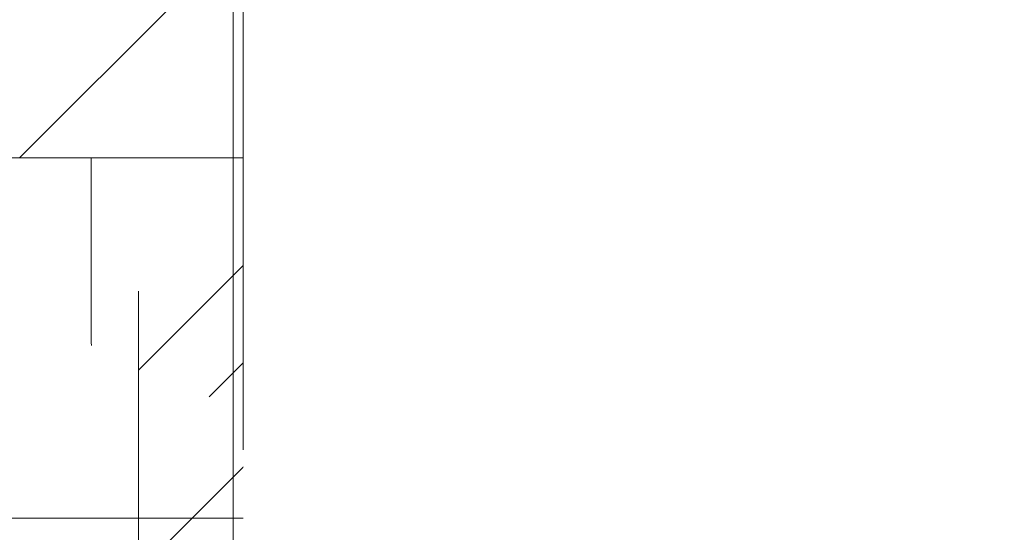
# Model space of a CAD drawing. Header units: inches. Extents: x -471 to -284, y -222 to 20.
# Tile 46 of 54: x -344.07 to -342.03, y 7.58 to 8.65. Entities that reach past the tile are written whole.
import ezdxf

# ---------------------------------------------------------------- set-up
doc = ezdxf.new("R2010")
doc.units = ezdxf.units.IN
doc.header["$LTSCALE"] = 32
doc.header["$MEASUREMENT"] = 0
doc.linetypes.add('Dash Style-1', pattern=[0.083328, 0.041656, -0.041672])
for name, color, linetype, lineweight in [('Black', 7, 'Continuous', 18), ('DashLine', 7, 'Dash Style-1', 13), ('DashLineFill', 7, 'Dash Style-1', 13), ('Drawing', 7, 'Continuous', 18), ('None', 7, 'Continuous', 18), ('SolidLine', 7, 'Continuous', 15), ('Wood_1-H', 7, 'Continuous', 13)]:
    doc.layers.add(name, color=color, linetype=linetype, lineweight=lineweight)
pattern_1 = [(45, (0, 0), (-1.61301565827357, 1.935715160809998), []), (45, (-1.0608, 1.0608), (-0.4723460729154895, 0.4167612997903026), [])]

# ---------------------------------------------------------------- blocks, each defined once
blk = doc.blocks.new('1BRPX8-Util_Bkt_Lg-F (2D)')
at = {"layer": 'DashLineFill', "linetype": 'Continuous', "lineweight": 13}
h = blk.add_hatch(dxfattribs=at)
h.set_pattern_fill('Steel', color=253, style=0, pattern_type=2)
h.set_pattern_definition(pattern_1)
edge = h.paths.add_edge_path()
edge.add_line((-4.468503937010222, 7.405511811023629), (-3.129921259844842, 7.405511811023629))
edge.add_line((-3.129921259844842, 7.405511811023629), (-3.129921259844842, -2.011811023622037))
edge.add_line((-3.129921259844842, -2.011811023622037), (-4.468503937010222, -2.011811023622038))
edge.add_line((-4.468503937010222, -2.011811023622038), (-4.468503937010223, -2.145669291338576))
edge.add_line((-4.468503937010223, -2.145669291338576), (-2.421259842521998, -2.145669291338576))
edge.add_line((-2.421259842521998, -2.145669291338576), (-2.421259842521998, -2.523622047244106))
edge.add_arc((-2.303149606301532, -2.523622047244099), 0.1181102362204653, 180.0000000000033, 270.0000000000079)
edge.add_line((-2.303149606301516, -2.641732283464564), (2.303149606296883, -2.641732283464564))
edge.add_arc((2.303149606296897, -2.523622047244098), 0.1181102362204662, 269.9999999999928, 359.9999999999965)
edge.add_line((2.421259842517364, -2.523622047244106), (2.421259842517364, -2.145669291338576))
edge.add_line((2.421259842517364, -2.145669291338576), (4.46850393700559, -2.145669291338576))
edge.add_line((4.46850393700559, -2.145669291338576), (4.46850393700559, -2.011811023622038))
edge.add_line((4.46850393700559, -2.011811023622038), (3.129921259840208, -2.011811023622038))
edge.add_line((3.129921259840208, -2.011811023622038), (3.129921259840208, 7.405511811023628))
edge.add_line((3.129921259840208, 7.405511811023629), (4.46850393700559, 7.405511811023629))
edge.add_line((4.46850393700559, 7.405511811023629), (4.46850393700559, 7.539370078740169))
edge.add_line((4.46850393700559, 7.539370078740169), (2.421259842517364, 7.539370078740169))
edge.add_line((2.421259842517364, 7.539370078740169), (2.421259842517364, 7.917322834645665))
edge.add_arc((2.30314960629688, 7.917322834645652), 0.1181102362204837, 6.452788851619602e-12, 89.99999999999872)
edge.add_line((2.303149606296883, 8.035433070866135), (-2.303149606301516, 8.035433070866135))
edge.add_arc((-2.303149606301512, 7.91732283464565), 0.1181102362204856, 90.00000000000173, 179.9999999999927)
edge.add_line((-2.421259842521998, 7.917322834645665), (-2.421259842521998, 7.539370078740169))
edge.add_line((-2.421259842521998, 7.539370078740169), (-4.468503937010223, 7.539370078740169))
edge.add_line((-4.468503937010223, 7.539370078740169), (-4.468503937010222, 7.405511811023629))
at = {"layer": 'DashLineFill', "flags": 128}
blk.add_lwpolyline([(-4.468503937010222, 7.405511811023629), (-3.129921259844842, 7.405511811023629), (-3.129921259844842, -2.011811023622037), (-4.468503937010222, -2.011811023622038), (-4.468503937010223, -2.145669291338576), (-2.421259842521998, -2.145669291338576), (-2.421259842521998, -2.523622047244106, 0.4142135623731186), (-2.303149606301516, -2.641732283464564), (2.303149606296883, -2.641732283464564, 0.4142135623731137), (2.421259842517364, -2.523622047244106), (2.421259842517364, -2.145669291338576), (4.46850393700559, -2.145669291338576), (4.46850393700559, -2.011811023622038), (3.129921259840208, -2.011811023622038), (3.129921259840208, 7.405511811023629), (4.46850393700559, 7.405511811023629), (4.46850393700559, 7.539370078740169), (2.421259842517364, 7.539370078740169), (2.421259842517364, 7.917322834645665, 0.4142135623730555), (2.303149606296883, 8.035433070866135), (-2.303149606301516, 8.035433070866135, 0.4142135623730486), (-2.421259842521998, 7.917322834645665), (-2.421259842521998, 7.539370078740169), (-4.468503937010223, 7.539370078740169)], format="xyb", close=True, dxfattribs=at)
blk = doc.blocks.new('Slate-LegBrace (2D)')
at = {"layer": 'DashLineFill', "linetype": 'Continuous', "lineweight": 13}
h = blk.add_hatch(dxfattribs=at)
h.set_pattern_fill('Steel', color=253, style=0, pattern_type=2)
h.set_pattern_definition(pattern_1)
edge = h.paths.add_edge_path()
edge.add_line((-2.199587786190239, -0.1351515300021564), (-1.374775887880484, -0.1351515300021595))
edge.add_arc((3.636636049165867e-15, -0.01355418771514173), 1.380142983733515, 185.0545920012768, 354.9454079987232)
edge.add_line((1.374775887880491, -0.13515153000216), (2.199718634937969, -0.1351515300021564))
edge.add_arc((6.54243738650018e-05, -0.01705725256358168), 2.202821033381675, 183.0731271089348, 356.92687289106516, ccw=False)
h = blk.add_hatch(dxfattribs=at)
h.set_pattern_fill('Steel', color=253, style=0, pattern_type=2)
h.set_pattern_definition(pattern_1)
h.paths.add_polyline_path([(-0.6866374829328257, -1.819226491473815), (-0.6783410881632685, -1.819634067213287), (-0.670124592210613, -1.820852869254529), (-0.6620671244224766, -1.822871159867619), (-0.6542462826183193, -1.825669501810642), (-0.6467373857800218, -1.829220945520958), (-0.6396127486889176, -1.833491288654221), (-0.6329409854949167, -1.83843940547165), (-0.6267863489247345, -1.844017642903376), (-0.6212081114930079, -1.850172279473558), (-0.6162599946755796, -1.856844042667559), (-0.6119896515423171, -1.863968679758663), (-0.6084382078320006, -1.871477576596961), (-0.6056398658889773, -1.879298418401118), (-0.6036215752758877, -1.887355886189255), (-0.6024027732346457, -1.89557238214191), (-0.6019951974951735, -1.903868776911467), (-0.6024027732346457, -1.912165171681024), (-0.6036215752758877, -1.92038166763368), (-0.6056398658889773, -1.928439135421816), (-0.6084382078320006, -1.936259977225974), (-0.6119896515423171, -1.943768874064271), (-0.6162599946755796, -1.950893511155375), (-0.6212081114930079, -1.957565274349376), (-0.6267863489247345, -1.963719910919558), (-0.6329409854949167, -1.969298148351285), (-0.6396127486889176, -1.974246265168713), (-0.6467373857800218, -1.978516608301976), (-0.6542462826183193, -1.982068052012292), (-0.6620671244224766, -1.984866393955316), (-0.670124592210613, -1.986884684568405), (-0.6783410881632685, -1.988103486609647), (-0.6866374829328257, -1.988511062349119), (-0.6949338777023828, -1.988103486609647), (-0.7031503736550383, -1.986884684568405), (-0.7112078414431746, -1.984866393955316), (-0.719028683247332, -1.982068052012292), (-0.7265375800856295, -1.978516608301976), (-0.7336622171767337, -1.974246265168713), (-0.7403339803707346, -1.969298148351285), (-0.7464886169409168, -1.963719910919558), (-0.7520668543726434, -1.957565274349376), (-0.7570149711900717, -1.950893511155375), (-0.7612853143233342, -1.943768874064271), (-0.7648367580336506, -1.936259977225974), (-0.7676350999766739, -1.928439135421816), (-0.7696533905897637, -1.92038166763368), (-0.7708721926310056, -1.912165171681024), (-0.7712797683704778, -1.903868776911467), (-0.7708721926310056, -1.89557238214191), (-0.7696533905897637, -1.887355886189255), (-0.7676350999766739, -1.879298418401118), (-0.7648367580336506, -1.871477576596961), (-0.7612853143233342, -1.863968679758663), (-0.7570149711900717, -1.856844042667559), (-0.7520668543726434, -1.850172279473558), (-0.7464886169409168, -1.844017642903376), (-0.7403339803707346, -1.83843940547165), (-0.7336622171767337, -1.833491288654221), (-0.7265375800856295, -1.829220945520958), (-0.719028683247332, -1.825669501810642), (-0.7112078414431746, -1.822871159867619), (-0.7031503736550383, -1.820852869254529), (-0.6949338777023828, -1.819634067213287)])
at = {"layer": 'DashLineFill', "flags": 128}
blk.add_lwpolyline([(-2.199587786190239, -0.1351515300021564), (-1.374775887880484, -0.1351515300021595, 0.9154551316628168), (1.374775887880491, -0.13515153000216), (2.199718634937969, -0.1351515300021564, -0.9477524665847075)], format="xyb", close=True, dxfattribs=at)
blk.add_lwpolyline([(-0.6866374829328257, -1.819226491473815), (-0.6783410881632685, -1.819634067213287), (-0.670124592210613, -1.820852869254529), (-0.6620671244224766, -1.822871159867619), (-0.6542462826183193, -1.825669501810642), (-0.6467373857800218, -1.829220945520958), (-0.6396127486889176, -1.833491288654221), (-0.6329409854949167, -1.83843940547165), (-0.6267863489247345, -1.844017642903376), (-0.6212081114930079, -1.850172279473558), (-0.6162599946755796, -1.856844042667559), (-0.6119896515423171, -1.863968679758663), (-0.6084382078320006, -1.871477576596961), (-0.6056398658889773, -1.879298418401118), (-0.6036215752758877, -1.887355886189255), (-0.6024027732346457, -1.89557238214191), (-0.6019951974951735, -1.903868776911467), (-0.6024027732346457, -1.912165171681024), (-0.6036215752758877, -1.92038166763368), (-0.6056398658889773, -1.928439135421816), (-0.6084382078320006, -1.936259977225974), (-0.6119896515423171, -1.943768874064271), (-0.6162599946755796, -1.950893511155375), (-0.6212081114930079, -1.957565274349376), (-0.6267863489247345, -1.963719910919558), (-0.6329409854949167, -1.969298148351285), (-0.6396127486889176, -1.974246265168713), (-0.6467373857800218, -1.978516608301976), (-0.6542462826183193, -1.982068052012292), (-0.6620671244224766, -1.984866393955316), (-0.670124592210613, -1.986884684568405), (-0.6783410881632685, -1.988103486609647), (-0.6866374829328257, -1.988511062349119), (-0.6949338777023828, -1.988103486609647), (-0.7031503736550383, -1.986884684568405), (-0.7112078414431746, -1.984866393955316), (-0.719028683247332, -1.982068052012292), (-0.7265375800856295, -1.978516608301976), (-0.7336622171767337, -1.974246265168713), (-0.7403339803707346, -1.969298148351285), (-0.7464886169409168, -1.963719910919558), (-0.7520668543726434, -1.957565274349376), (-0.7570149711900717, -1.950893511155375), (-0.7612853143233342, -1.943768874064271), (-0.7648367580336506, -1.936259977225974), (-0.7676350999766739, -1.928439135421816), (-0.7696533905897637, -1.92038166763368), (-0.7708721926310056, -1.912165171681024), (-0.7712797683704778, -1.903868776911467), (-0.7708721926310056, -1.89557238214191), (-0.7696533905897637, -1.887355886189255), (-0.7676350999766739, -1.879298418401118), (-0.7648367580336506, -1.871477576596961), (-0.7612853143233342, -1.863968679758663), (-0.7570149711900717, -1.856844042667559), (-0.7520668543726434, -1.850172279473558), (-0.7464886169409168, -1.844017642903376), (-0.7403339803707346, -1.83843940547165), (-0.7336622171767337, -1.833491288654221), (-0.7265375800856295, -1.829220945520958), (-0.719028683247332, -1.825669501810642), (-0.7112078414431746, -1.822871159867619), (-0.7031503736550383, -1.820852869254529), (-0.6949338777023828, -1.819634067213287)], close=True, dxfattribs=at)
blk = doc.blocks.new('Group-56')
at = {"layer": 'DashLine', "flags": 128}
blk.add_lwpolyline([(54.36023622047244, -10.45275590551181), (71.25984251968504, -10.45275590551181), (71.25984251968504, -11.2007874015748), (54.36023622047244, -11.2007874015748)], close=True, dxfattribs=at)
at = {"layer": 'SolidLine', "flags": 128}
blk.add_lwpolyline([(0.7874015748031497, -0.767716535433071), (71.25984251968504, -0.767716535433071), (71.25984251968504, -11.2007874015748), (0.7874015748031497, -11.2007874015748)], close=True, dxfattribs=at)
at = {"layer": 'Wood_1-H', "color": 7}
for name in ['1BRPX8-Util_Bkt_Lg-F (2D)', 'Slate-LegBrace (2D)']:
    blk.add_blockref(name, (62.99212598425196, -8.30708661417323), dxfattribs=at)
blk = doc.blocks.new('Group-59')
at = {"layer": 'DashLineFill', "linetype": 'Continuous', "lineweight": 13}
h = blk.add_hatch(dxfattribs=at)
h.set_pattern_fill('Steel', color=253, style=0, pattern_type=2)
h.set_pattern_definition(pattern_1)
h.paths.add_polyline_path([(-2.066929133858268, 1.397637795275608), (2.066929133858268, 1.397637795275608), (2.066929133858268, 0.1377952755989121), (2.106299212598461, 0.1377952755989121), (2.106299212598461, -0.1377952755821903), (2.066929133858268, -0.1377952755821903), (2.066929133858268, -5.275590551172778), (2.106299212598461, -5.275590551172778), (2.106299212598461, -5.55118110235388), (2.066929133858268, -5.55118110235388), (2.066929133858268, -5.82677165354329), (-2.066929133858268, -5.82677165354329), (-2.066929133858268, -5.55118110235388), (-2.106299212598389, -5.55118110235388), (-2.106299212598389, -5.275590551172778), (-2.066929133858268, -5.275590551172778), (-2.066929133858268, -0.1377952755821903), (-2.106299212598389, -0.1377952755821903), (-2.106299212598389, 0.1377952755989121), (-2.066929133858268, 0.1377952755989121)])
at = {"layer": 'DashLineFill', "flags": 128}
blk.add_lwpolyline([(-2.066929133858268, 1.397637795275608), (2.066929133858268, 1.397637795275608), (2.066929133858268, 0.1377952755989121), (2.106299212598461, 0.1377952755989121), (2.106299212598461, -0.1377952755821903), (2.066929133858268, -0.1377952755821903), (2.066929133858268, -5.275590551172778), (2.106299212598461, -5.275590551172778), (2.106299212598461, -5.55118110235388), (2.066929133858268, -5.55118110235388), (2.066929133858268, -5.82677165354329), (-2.066929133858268, -5.82677165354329), (-2.066929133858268, -5.55118110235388), (-2.106299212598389, -5.55118110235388), (-2.106299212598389, -5.275590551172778), (-2.066929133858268, -5.275590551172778), (-2.066929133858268, -0.1377952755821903), (-2.106299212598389, -0.1377952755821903), (-2.106299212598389, 0.1377952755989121), (-2.066929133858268, 0.1377952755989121)], close=True, dxfattribs=at)
blk = doc.blocks.new('TL14_upper_leg (2D)')
at = {"layer": 'DashLine', "color": 7}
blk.add_blockref('Group-59', (0, 0), dxfattribs=at)
blk = doc.blocks.new('1BRPT9-Bracket (2D)')
at = {"layer": 'DashLineFill', "linetype": 'Continuous', "lineweight": 13}
h = blk.add_hatch(dxfattribs=at)
h.set_pattern_fill('Steel', color=253, style=0, pattern_type=2)
h.set_pattern_definition(pattern_1)
edge = h.paths.add_edge_path()
edge.add_arc((1.677931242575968, -8.488188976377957), 0.2519685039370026, 269.999999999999, 360.0000000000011)
edge.add_line((1.929899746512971, -8.488188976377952), (1.929899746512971, -7.480314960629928))
edge.add_line((1.929899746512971, -7.480314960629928), (2.323600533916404, -7.480314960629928))
edge.add_line((2.323600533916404, -7.480314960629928), (2.323600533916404, 7.461135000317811))
edge.add_line((2.323600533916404, 7.461135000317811), (1.929899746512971, 7.480314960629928))
edge.add_line((1.929899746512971, 7.480314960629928), (1.929899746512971, 8.488188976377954))
edge.add_arc((1.677931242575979, 8.488188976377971), 0.2519685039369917, 359.999999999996, 450.0000000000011)
edge.add_line((1.677931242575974, 8.740157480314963), (-2.32206875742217, 8.740157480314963))
edge.add_line((-2.32206875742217, 8.740157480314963), (-2.32206875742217, -8.74015748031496))
edge.add_line((-2.32206875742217, -8.74015748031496), (1.677931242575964, -8.74015748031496))
at = {"layer": 'DashLineFill'}
blk.add_line((2.126750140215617, 7.461135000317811), (2.126750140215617, -7.480314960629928), dxfattribs=at)
at = {"layer": 'DashLineFill', "flags": 128}
blk.add_lwpolyline([(1.677931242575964, -8.74015748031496, 0.4142135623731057), (1.929899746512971, -8.488188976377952), (1.929899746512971, -7.480314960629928), (2.323600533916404, -7.480314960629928), (2.323600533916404, 7.461135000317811), (1.929899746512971, 7.480314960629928), (1.929899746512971, 8.488188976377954, 0.4142135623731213), (1.677931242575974, 8.740157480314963), (-2.32206875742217, 8.740157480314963), (-2.32206875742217, -8.74015748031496)], format="xyb", close=True, dxfattribs=at)
blk = doc.blocks.new('SlateLegLocator-L2')
at = {"color": 255, "linetype": 'Dash Style-1', "lineweight": 5}
blk.add_wipeout([(-2.106299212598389, 1.3779527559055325), (2.10629921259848, 1.3779527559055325), (2.10629921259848, -5.807086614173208), (-2.106299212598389, -5.807086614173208)], dxfattribs=at).dxf.layer = 'Black'
at = {"layer": 'Black', "linetype": 'Dash Style-1', "lineweight": 5, "flags": 128}
blk.add_lwpolyline([(-2.106299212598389, 1.377952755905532), (2.106299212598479, 1.377952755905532), (2.106299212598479, -5.807086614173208), (-2.106299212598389, -5.807086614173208)], close=True, dxfattribs=at)
blk = doc.blocks.new('Group-83')
at = {"layer": 'None', "color": 7, "rotation": 180}
blk.add_blockref('1BRPT9-Bracket (2D)', (62.99212598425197, -12.00787401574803), dxfattribs=at)
at = {"layer": 'None', "color": 7}
blk.add_blockref('TL14_upper_leg (2D)', (62.99212598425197, -8.30708661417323), dxfattribs=at)
blk.add_blockref('SlateLegLocator-L2', (62.99212598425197, -8.30708661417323), dxfattribs=at)
blk = doc.blocks.new('Group-87')
at = {"layer": 'None'}
blk.add_blockref('Group-56', (0, 0), dxfattribs=at)
blk.add_blockref('Group-83', (0, 0), dxfattribs=at)
blk = doc.blocks.new('SL Credenza Desk (2D)')
at = {"layer": 'None'}
blk.add_blockref('Group-87', (0, 0), dxfattribs=at)
at = {"layer": 'Drawing', "color": 0, "flags": 1}
for tag in ['Tag', 'Catalog', 'Option1', 'Option2', 'Option3', 'Option4', 'Option5', 'Option6', 'Option7', 'Option8', 'Option9', 'Option10', 'Option11', 'Option12', 'Custom', 'FinishGroup', 'Discount', 'Item2', 'Item3', 'Item6', 'Item9', 'Item10', 'Item12', 'Item13', 'Item16', 'Item19', 'Item20', 'Item21', 'Item22', 'Item23', 'Item24', 'Item25', 'Item8', 'Item18', 'Item1', 'Item4', 'Item5', 'Item7', 'Item11', 'Item14', 'Item15', 'Item17']:
    blk.add_attdef(tag, (-44.99146332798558, 3.308073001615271), '', height=0.007086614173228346, dxfattribs=at)

msp = doc.modelspace()

# ---------------------------------------------------------------- block references
at = {"layer": 'Drawing'}
msp.add_blockref('SL Credenza Desk (2D)', (-404.4901574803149, 18.81496062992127), dxfattribs=at)

doc.saveas('drawing.dxf')
